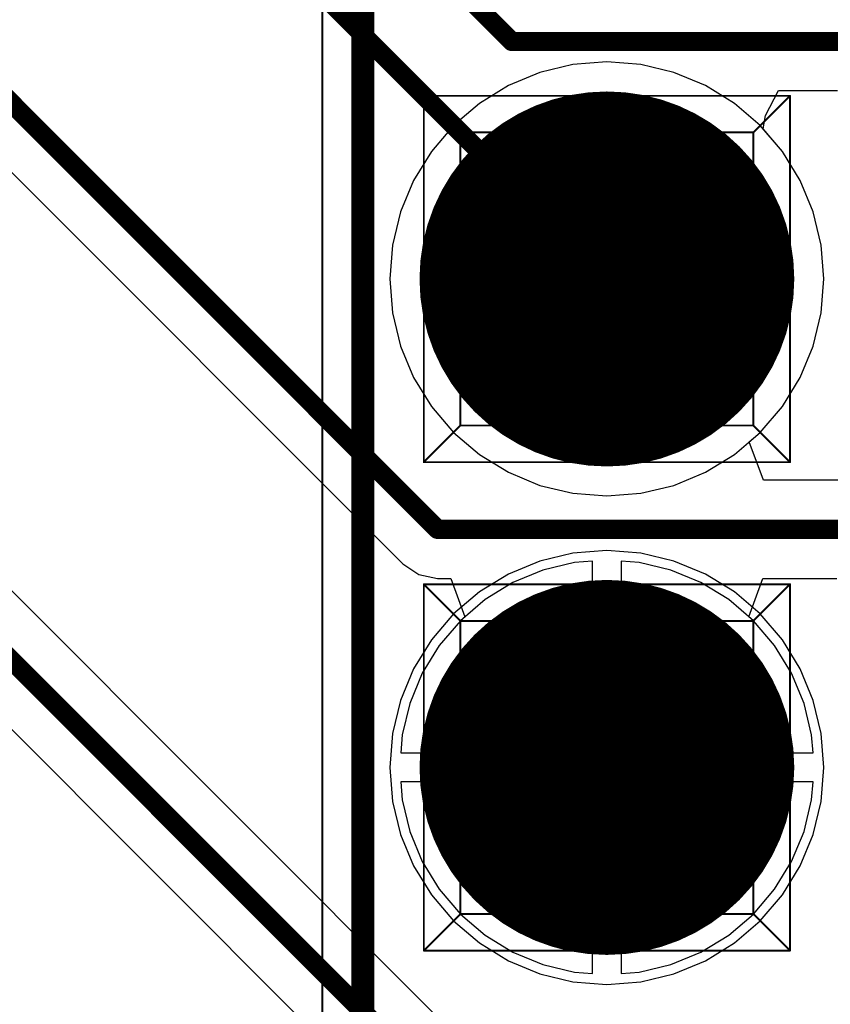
# Model space of a CAD drawing. Header units: millimetres. Extents: x 138 to 555, y 26 to 334.
# Tile 94 of 256: x 353 to 357.21, y 83.86 to 88.98. Entities that reach past the tile are written whole.
import ezdxf

# ---------------------------------------------------------------- set-up
doc = ezdxf.new("R2010")
doc.units = ezdxf.units.MM
for name, color, linetype in [('BottomLayer', 5, 'Continuous'), ('BottomSolder', 6, 'Continuous'), ('DrillDrawing', 1, 'Continuous'), ('Mechanical20', 56, 'Continuous'), ('Mechanical27', 56, 'Continuous'), ('MidLayer1', 16, 'Continuous'), ('MidLayer2', 76, 'Continuous'), ('MidLayer3', 90, 'Continuous'), ('MidLayer4', 156, 'Continuous'), ('MultiLayer', 9, 'Continuous'), ('PadHoleLayer', 156, 'Continuous'), ('TopLayer', 1, 'Continuous'), ('TopOverlay', 2, 'Continuous'), ('TopSolder', 216, 'Continuous')]:
    doc.layers.add(name, color=color, linetype=linetype)

# ---------------------------------------------------------------- blocks, each defined once
blk = doc.blocks.new('CON_SAMTEC_TSW_120_07_G_D_933')
at = {"layer": 'BottomLayer', "const_width": 0.925}
for points in [[(-9.3525, 1.27, 1), (-8.4275, 1.27, 1)], [(-6.8125, 1.27, 1), (-5.8875, 1.27, 1)]]:
    blk.add_lwpolyline(points, format="xyb", close=True, dxfattribs=at)
at = {"layer": 'BottomSolder', "const_width": 0.975}
for points in [[(-9.3775, 1.27, 1), (-8.4025, 1.27, 1)], [(-6.8375, 1.27, 1), (-5.8625, 1.27, 1)]]:
    blk.add_lwpolyline(points, format="xyb", close=True, dxfattribs=at)
at = {"layer": 'Mechanical20', "const_width": 0.01}
blk.add_lwpolyline([(-25.62, 2.75), (25.62, 2.75)], dxfattribs=at)
at = {"layer": 'Mechanical27', "const_width": 0.01}
for points in [[(-25.4, 2.54), (25.4, 2.54)], [(-9.8425, 2.2225), (-9.8425, 0.3175)], [(-9.8425, 2.2225), (-7.9375, 2.2225)], [(-9.8425, 2.2225), (-9.652, 2.032)], [(-7.9375, 2.2225), (-8.128, 2.032)], [(-7.9375, 2.2225), (-7.9375, 0.3175)], [(-7.3025, 2.2225), (-7.3025, 0.3175)], [(-7.3025, 2.2225), (-5.3975, 2.2225)], [(-7.3025, 2.2225), (-7.112, 2.032)], [(-5.3975, 2.2225), (-5.588, 2.032)], [(-5.3975, 2.2225), (-5.3975, 0.3175)], [(-9.652, 2.032), (-8.128, 2.032)], [(-9.652, 2.032), (-9.652, 0.508)], [(-8.128, 2.032), (-8.128, 0.508)], [(-7.112, 2.032), (-5.588, 2.032)], [(-7.112, 2.032), (-7.112, 0.508)], [(-5.588, 2.032), (-5.588, 0.508)], [(-9.652, 0.508), (-9.8425, 0.3175)], [(-9.652, 0.508), (-8.128, 0.508)], [(-8.128, 0.508), (-7.9375, 0.3175)], [(-7.112, 0.508), (-7.3025, 0.3175)], [(-7.112, 0.508), (-5.588, 0.508)], [(-5.588, 0.508), (-5.3975, 0.3175)], [(-9.8425, 0.3175), (-7.9375, 0.3175)], [(-7.3025, 0.3175), (-5.3975, 0.3175)]]:
    blk.add_lwpolyline(points, dxfattribs=at)
at = {"layer": 'Mechanical27', "const_width": 0.005}
for points in [[(-9.845, 2.2225, 1), (-9.84, 2.2225, 1)], [(-9.845, 2.2225, 1), (-9.84, 2.2225, 1)], [(-9.845, 2.2225, 1), (-9.84, 2.2225, 1)], [(-7.94, 2.2225, 1), (-7.935, 2.2225, 1)], [(-7.94, 2.2225, 1), (-7.935, 2.2225, 1)], [(-7.94, 2.2225, 1), (-7.935, 2.2225, 1)], [(-7.305, 2.2225, 1), (-7.3, 2.2225, 1)], [(-7.305, 2.2225, 1), (-7.3, 2.2225, 1)], [(-7.305, 2.2225, 1), (-7.3, 2.2225, 1)], [(-5.4, 2.2225, 1), (-5.395, 2.2225, 1)], [(-5.4, 2.2225, 1), (-5.395, 2.2225, 1)], [(-5.4, 2.2225, 1), (-5.395, 2.2225, 1)], [(-9.6545, 2.032, 1), (-9.6495, 2.032, 1)], [(-9.6545, 2.032, 1), (-9.6495, 2.032, 1)], [(-9.6545, 2.032, 1), (-9.6495, 2.032, 1)], [(-8.1305, 2.032, 1), (-8.1255, 2.032, 1)], [(-8.1305, 2.032, 1), (-8.1255, 2.032, 1)], [(-8.1305, 2.032, 1), (-8.1255, 2.032, 1)], [(-7.1145, 2.032, 1), (-7.1095, 2.032, 1)], [(-7.1145, 2.032, 1), (-7.1095, 2.032, 1)], [(-7.1145, 2.032, 1), (-7.1095, 2.032, 1)], [(-5.5905, 2.032, 1), (-5.5855, 2.032, 1)], [(-5.5905, 2.032, 1), (-5.5855, 2.032, 1)], [(-5.5905, 2.032, 1), (-5.5855, 2.032, 1)], [(-9.6545, 0.508, 1), (-9.6495, 0.508, 1)], [(-9.6545, 0.508, 1), (-9.6495, 0.508, 1)], [(-9.6545, 0.508, 1), (-9.6495, 0.508, 1)], [(-8.1305, 0.508, 1), (-8.1255, 0.508, 1)], [(-8.1305, 0.508, 1), (-8.1255, 0.508, 1)], [(-8.1305, 0.508, 1), (-8.1255, 0.508, 1)], [(-7.1145, 0.508, 1), (-7.1095, 0.508, 1)], [(-7.1145, 0.508, 1), (-7.1095, 0.508, 1)], [(-7.1145, 0.508, 1), (-7.1095, 0.508, 1)], [(-5.5905, 0.508, 1), (-5.5855, 0.508, 1)], [(-5.5905, 0.508, 1), (-5.5855, 0.508, 1)], [(-5.5905, 0.508, 1), (-5.5855, 0.508, 1)], [(-9.845, 0.3175, 1), (-9.84, 0.3175, 1)], [(-9.845, 0.3175, 1), (-9.84, 0.3175, 1)], [(-9.845, 0.3175, 1), (-9.84, 0.3175, 1)], [(-7.94, 0.3175, 1), (-7.935, 0.3175, 1)], [(-7.94, 0.3175, 1), (-7.935, 0.3175, 1)], [(-7.94, 0.3175, 1), (-7.935, 0.3175, 1)], [(-7.305, 0.3175, 1), (-7.3, 0.3175, 1)], [(-7.305, 0.3175, 1), (-7.3, 0.3175, 1)], [(-7.305, 0.3175, 1), (-7.3, 0.3175, 1)], [(-5.4, 0.3175, 1), (-5.395, 0.3175, 1)], [(-5.4, 0.3175, 1), (-5.395, 0.3175, 1)], [(-5.4, 0.3175, 1), (-5.395, 0.3175, 1)]]:
    blk.add_lwpolyline(points, format="xyb", close=True, dxfattribs=at)
at = {"layer": 'MidLayer1', "const_width": 0.925}
for points in [[(-9.3525, 1.27, 1), (-8.4275, 1.27, 1)], [(-6.8125, 1.27, 1), (-5.8875, 1.27, 1)]]:
    blk.add_lwpolyline(points, format="xyb", close=True, dxfattribs=at)
at = {"layer": 'MidLayer2', "const_width": 0.925}
for points in [[(-9.3525, 1.27, 1), (-8.4275, 1.27, 1)], [(-6.8125, 1.27, 1), (-5.8875, 1.27, 1)]]:
    blk.add_lwpolyline(points, format="xyb", close=True, dxfattribs=at)
at = {"layer": 'MidLayer3', "const_width": 0.925}
for points in [[(-9.3525, 1.27, 1), (-8.4275, 1.27, 1)], [(-6.8125, 1.27, 1), (-5.8875, 1.27, 1)]]:
    blk.add_lwpolyline(points, format="xyb", close=True, dxfattribs=at)
at = {"layer": 'MidLayer4', "const_width": 0.925}
for points in [[(-9.3525, 1.27, 1), (-8.4275, 1.27, 1)], [(-6.8125, 1.27, 1), (-5.8875, 1.27, 1)]]:
    blk.add_lwpolyline(points, format="xyb", close=True, dxfattribs=at)
at = {"layer": 'MultiLayer', "const_width": 0.925}
for points in [[(-9.3525, 1.27, 1), (-8.4275, 1.27, 1)], [(-6.8125, 1.27, 1), (-5.8875, 1.27, 1)]]:
    blk.add_lwpolyline(points, format="xyb", close=True, dxfattribs=at)
at = {"layer": 'PadHoleLayer', "const_width": 0.5}
for points in [[(-9.14, 1.27, 1), (-8.64, 1.27, 1)], [(-6.6, 1.27, 1), (-6.1, 1.27, 1)]]:
    blk.add_lwpolyline(points, format="xyb", close=True, dxfattribs=at)
at = {"layer": 'TopLayer', "const_width": 0.925}
for points in [[(-9.3525, 1.27, 1), (-8.4275, 1.27, 1)], [(-6.8125, 1.27, 1), (-5.8875, 1.27, 1)]]:
    blk.add_lwpolyline(points, format="xyb", close=True, dxfattribs=at)
at = {"layer": 'TopOverlay', "const_width": 0.12}
blk.add_lwpolyline([(-25.4, 2.54), (25.4, 2.54)], dxfattribs=at)
at = {"layer": 'TopSolder', "const_width": 0.975}
for points in [[(-9.3775, 1.27, 1), (-8.4025, 1.27, 1)], [(-6.8375, 1.27, 1), (-5.8625, 1.27, 1)]]:
    blk.add_lwpolyline(points, format="xyb", close=True, dxfattribs=at)

msp = doc.modelspace()

# ---------------------------------------------------------------- linework, layer by layer
at = {"layer": 'BottomLayer'}
for p, q in [((351.6337, 89.5057), (354.9891, 86.1502)), ((356.8756, 88.4827), (356.943, 88.6126)), ((356.943, 88.6126), (357.2498, 88.6126)), ((356.8636, 88.4126), (356.8756, 88.4827)), ((356.9634, 88.2957), (356.8636, 88.4126)), ((357.0559, 88.1447), (356.9634, 88.2957)), ((357.1237, 87.9811), (357.0559, 88.1447)), ((357.165, 87.8089), (357.1237, 87.9811)), ((357.1789, 87.6324), (357.165, 87.8089)), ((357.165, 87.4559), (357.1789, 87.6324)), ((355.4559, 83.5075), (351.3663, 87.5971)), ((357.1237, 87.2837), (357.165, 87.4559)), ((350.9311, 87.3113), (355.0954, 83.147)), ((357.0559, 87.1201), (357.1237, 87.2837)), ((356.9634, 86.9691), (357.0559, 87.1201)), ((356.8484, 86.8344), (356.9634, 86.9691)), ((356.7909, 86.7853), (356.8484, 86.8344)), ((356.8647, 86.5853), (356.7909, 86.7853)), ((357.3524, 86.5853), (356.8647, 86.5853)), ((354.9891, 86.1502), (355.0718, 86.095)), ((355.0718, 86.095), (355.1694, 86.0756)), ((355.1694, 86.0756), (355.2384, 86.0756)), ((355.2384, 86.0756), (355.3122, 85.8756)), ((356.7887, 85.8756), (356.8625, 86.0756)), ((356.8625, 86.0756), (357.2468, 86.0756)), ((355.3122, 85.8756), (355.288, 85.8549)), ((356.8129, 85.8549), (356.7887, 85.8756)), ((355.288, 85.8549), (355.1781, 85.7262)), ((356.9228, 85.7262), (356.8129, 85.8549)), ((355.1781, 85.7262), (355.0897, 85.5819)), ((357.0112, 85.5819), (356.9228, 85.7262)), ((355.0897, 85.5819), (355.0249, 85.4256)), ((357.076, 85.4256), (357.0112, 85.5819)), ((355.0249, 85.4256), (354.9854, 85.2611)), ((357.1155, 85.2611), (357.076, 85.4256)), ((354.9854, 85.2611), (354.978, 85.1674)), ((357.1229, 85.1674), (357.1155, 85.2611)), ((354.978, 85.1674), (356.0505, 85.1674)), ((356.0505, 85.1674), (357.1229, 85.1674)), ((355.9755, 85.0174), (354.978, 85.0174)), ((354.978, 85.0174), (354.9854, 84.9237)), ((355.9755, 84.02), (355.9755, 85.0174)), ((357.1229, 85.0174), (356.1255, 85.0174)), ((356.1255, 85.0174), (356.1255, 84.02)), ((357.1155, 84.9237), (357.1229, 85.0174)), ((354.9854, 84.9237), (355.0249, 84.7592)), ((357.076, 84.7592), (357.1155, 84.9237)), ((355.0249, 84.7592), (355.0897, 84.6028)), ((357.0112, 84.6028), (357.076, 84.7592)), ((355.0897, 84.6028), (355.1781, 84.4586)), ((356.9228, 84.4586), (357.0112, 84.6028)), ((355.1781, 84.4586), (355.288, 84.3299)), ((356.8129, 84.3299), (356.9228, 84.4586)), ((355.288, 84.3299), (355.4166, 84.22)), ((356.6843, 84.22), (356.8129, 84.3299)), ((355.4166, 84.22), (355.5609, 84.1316)), ((356.54, 84.1316), (356.6843, 84.22)), ((355.5609, 84.1316), (355.7172, 84.0668)), ((356.3837, 84.0668), (356.54, 84.1316)), ((355.7172, 84.0668), (355.8818, 84.0273)), ((355.8818, 84.0273), (355.9755, 84.02)), ((356.1255, 84.02), (356.2191, 84.0273)), ((356.2191, 84.0273), (356.3837, 84.0668))]:
    msp.add_line(p, q, dxfattribs=at)
at = {"layer": 'BottomLayer', "const_width": 0.1}
for points in [[(352.8238, 91.5995), (355.5558, 88.8674)], [(352.3645, 91.3183), (356.0505, 87.6324)], [(351.8139, 89.6859), (355.1694, 86.3304)], [(355.5558, 88.8674), (357.3554, 88.8674)], [(351.1114, 87.4915), (356.0505, 82.5524)], [(355.1694, 86.3304), (357.3524, 86.3304)]]:
    msp.add_lwpolyline(points, dxfattribs=at)
at = {"layer": 'BottomLayer', "const_width": 0.05}
for points in [[(355.5308, 88.8674, 1), (355.5808, 88.8674, 1)], [(355.5308, 88.8674, 1), (355.5808, 88.8674, 1)], [(356.0255, 87.6324, 1), (356.0755, 87.6324, 1)], [(355.1444, 86.3304, 1), (355.1944, 86.3304, 1)], [(355.1444, 86.3304, 1), (355.1944, 86.3304, 1)]]:
    msp.add_lwpolyline(points, format="xyb", close=True, dxfattribs=at)
at = {"layer": 'DrillDrawing', "const_width": 0.0508}
for points in [[(355.7965, 87.8864), (356.3045, 87.8864)], [(355.7965, 87.8864), (356.0505, 87.3784)], [(356.0505, 87.3784), (356.3045, 87.8864)], [(355.7965, 85.3464), (356.3045, 85.3464)], [(355.7965, 85.3464), (356.0505, 84.8384)], [(356.0505, 84.8384), (356.3045, 85.3464)]]:
    msp.add_lwpolyline(points, dxfattribs=at)
at = {"layer": 'DrillDrawing', "const_width": 0.0254}
for points in [[(355.7838, 87.8864, 1), (355.8092, 87.8864, 1)], [(355.7838, 87.8864, 1), (355.8092, 87.8864, 1)], [(356.2918, 87.8864, 1), (356.3172, 87.8864, 1)], [(356.2918, 87.8864, 1), (356.3172, 87.8864, 1)], [(356.0378, 87.3784, 1), (356.0632, 87.3784, 1)], [(356.0378, 87.3784, 1), (356.0632, 87.3784, 1)], [(355.7838, 85.3464, 1), (355.8092, 85.3464, 1)], [(355.7838, 85.3464, 1), (355.8092, 85.3464, 1)], [(356.2918, 85.3464, 1), (356.3172, 85.3464, 1)], [(356.2918, 85.3464, 1), (356.3172, 85.3464, 1)], [(356.0378, 84.8384, 1), (356.0632, 84.8384, 1)], [(356.0378, 84.8384, 1), (356.0632, 84.8384, 1)]]:
    msp.add_lwpolyline(points, format="xyb", close=True, dxfattribs=at)
at = {"layer": 'MidLayer1'}
for p, q in [((355.8739, 88.747), (355.7017, 88.7056)), ((356.0505, 88.7609), (355.8739, 88.747)), ((356.227, 88.747), (356.0505, 88.7609)), ((356.3992, 88.7056), (356.227, 88.747)), ((355.7017, 88.7056), (355.5381, 88.6379)), ((356.5628, 88.6379), (356.3992, 88.7056)), ((355.5381, 88.6379), (355.3872, 88.5453)), ((356.7138, 88.5453), (356.5628, 88.6379)), ((355.3872, 88.5453), (355.2525, 88.4303)), ((356.8484, 88.4303), (356.7138, 88.5453)), ((355.2525, 88.4303), (355.1375, 88.2957)), ((356.9634, 88.2957), (356.8484, 88.4303)), ((355.1375, 88.2957), (355.045, 88.1447)), ((357.0559, 88.1447), (356.9634, 88.2957)), ((355.045, 88.1447), (354.9772, 87.9811)), ((357.1237, 87.9811), (357.0559, 88.1447)), ((354.9772, 87.9811), (354.9359, 87.8089)), ((357.165, 87.8089), (357.1237, 87.9811)), ((354.9359, 87.8089), (354.922, 87.6324)), ((357.1789, 87.6324), (357.165, 87.8089)), ((354.922, 87.6324), (354.9359, 87.4559)), ((357.165, 87.4559), (357.1789, 87.6324)), ((354.9359, 87.4559), (354.9772, 87.2837)), ((357.1237, 87.2837), (357.165, 87.4559)), ((354.9772, 87.2837), (355.045, 87.1201)), ((357.0559, 87.1201), (357.1237, 87.2837)), ((355.045, 87.1201), (355.1375, 86.9691)), ((356.9634, 86.9691), (357.0559, 87.1201)), ((355.1375, 86.9691), (355.2525, 86.8344)), ((356.8484, 86.8344), (356.9634, 86.9691)), ((355.2525, 86.8344), (355.3872, 86.7194)), ((356.7138, 86.7194), (356.8484, 86.8344)), ((355.3872, 86.7194), (355.5381, 86.6269)), ((356.5628, 86.6269), (356.7138, 86.7194)), ((355.5381, 86.6269), (355.7017, 86.5591)), ((356.3992, 86.5591), (356.5628, 86.6269)), ((355.7017, 86.5591), (355.8739, 86.5178)), ((356.227, 86.5178), (356.3992, 86.5591)), ((355.8739, 86.5178), (356.0505, 86.5039)), ((356.0505, 86.5039), (356.227, 86.5178)), ((355.8739, 86.207), (355.7017, 86.1656)), ((356.0505, 86.2209), (355.8739, 86.207)), ((356.227, 86.207), (356.0505, 86.2209)), ((356.3992, 86.1656), (356.227, 86.207)), ((355.7017, 86.1656), (355.5381, 86.0979)), ((356.5628, 86.0979), (356.3992, 86.1656)), ((355.5381, 86.0979), (355.3872, 86.0053)), ((356.7138, 86.0053), (356.5628, 86.0979)), ((355.3872, 86.0053), (355.2525, 85.8903)), ((356.8484, 85.8903), (356.7138, 86.0053)), ((355.2525, 85.8903), (355.1375, 85.7557)), ((356.9634, 85.7557), (356.8484, 85.8903)), ((355.1375, 85.7557), (355.045, 85.6047)), ((357.0559, 85.6047), (356.9634, 85.7557)), ((355.045, 85.6047), (354.9772, 85.4411)), ((357.1237, 85.4411), (357.0559, 85.6047)), ((354.9772, 85.4411), (354.9359, 85.2689)), ((357.165, 85.2689), (357.1237, 85.4411)), ((354.9359, 85.2689), (354.922, 85.0924)), ((357.1789, 85.0924), (357.165, 85.2689)), ((354.922, 85.0924), (354.9359, 84.9159)), ((357.165, 84.9159), (357.1789, 85.0924)), ((354.9359, 84.9159), (354.9772, 84.7437)), ((357.1237, 84.7437), (357.165, 84.9159)), ((354.9772, 84.7437), (355.045, 84.5801)), ((357.0559, 84.5801), (357.1237, 84.7437)), ((355.045, 84.5801), (355.1375, 84.4291)), ((356.9634, 84.4291), (357.0559, 84.5801)), ((355.1375, 84.4291), (355.2525, 84.2944)), ((356.8484, 84.2944), (356.9634, 84.4291)), ((355.2525, 84.2944), (355.3872, 84.1794)), ((356.7138, 84.1794), (356.8484, 84.2944)), ((355.3872, 84.1794), (355.5381, 84.0869)), ((356.5628, 84.0869), (356.7138, 84.1794)), ((355.5381, 84.0869), (355.7017, 84.0191)), ((356.3992, 84.0191), (356.5628, 84.0869)), ((355.7017, 84.0191), (355.8739, 83.9778)), ((355.8739, 83.9778), (356.0505, 83.9639)), ((356.0505, 83.9639), (356.227, 83.9778)), ((356.227, 83.9778), (356.3992, 84.0191))]:
    msp.add_line(p, q, dxfattribs=at)
at = {"layer": 'MidLayer2'}
for p, q in [((355.8739, 88.747), (355.7017, 88.7056)), ((356.0505, 88.7609), (355.8739, 88.747)), ((356.227, 88.747), (356.0505, 88.7609)), ((356.3992, 88.7056), (356.227, 88.747)), ((355.7017, 88.7056), (355.5381, 88.6379)), ((356.5628, 88.6379), (356.3992, 88.7056)), ((355.5381, 88.6379), (355.3872, 88.5453)), ((356.7138, 88.5453), (356.5628, 88.6379)), ((355.3872, 88.5453), (355.2525, 88.4303)), ((356.8484, 88.4303), (356.7138, 88.5453)), ((355.2525, 88.4303), (355.1375, 88.2957)), ((356.9634, 88.2957), (356.8484, 88.4303)), ((355.1375, 88.2957), (355.045, 88.1447)), ((357.0559, 88.1447), (356.9634, 88.2957)), ((355.045, 88.1447), (354.9772, 87.9811)), ((357.1237, 87.9811), (357.0559, 88.1447)), ((354.9772, 87.9811), (354.9359, 87.8089)), ((357.165, 87.8089), (357.1237, 87.9811)), ((354.9359, 87.8089), (354.922, 87.6324)), ((357.1789, 87.6324), (357.165, 87.8089)), ((354.922, 87.6324), (354.9359, 87.4559)), ((357.165, 87.4559), (357.1789, 87.6324)), ((354.9359, 87.4559), (354.9772, 87.2837)), ((357.1237, 87.2837), (357.165, 87.4559)), ((354.9772, 87.2837), (355.045, 87.1201)), ((357.0559, 87.1201), (357.1237, 87.2837)), ((355.045, 87.1201), (355.1375, 86.9691)), ((356.9634, 86.9691), (357.0559, 87.1201)), ((355.1375, 86.9691), (355.2525, 86.8344)), ((356.8484, 86.8344), (356.9634, 86.9691)), ((355.2525, 86.8344), (355.3872, 86.7194)), ((356.7138, 86.7194), (356.8484, 86.8344)), ((355.3872, 86.7194), (355.5381, 86.6269)), ((356.5628, 86.6269), (356.7138, 86.7194)), ((355.5381, 86.6269), (355.7017, 86.5591)), ((356.3992, 86.5591), (356.5628, 86.6269)), ((355.7017, 86.5591), (355.8739, 86.5178)), ((356.227, 86.5178), (356.3992, 86.5591)), ((355.8739, 86.5178), (356.0505, 86.5039)), ((356.0505, 86.5039), (356.227, 86.5178)), ((355.8818, 86.1574), (355.7172, 86.1179)), ((355.9755, 86.1648), (355.8818, 86.1574)), ((355.9755, 85.1674), (355.9755, 86.1648)), ((356.2191, 86.1574), (356.1255, 86.1648)), ((356.1255, 86.1648), (356.1255, 85.1674)), ((356.3837, 86.1179), (356.2191, 86.1574)), ((355.7172, 86.1179), (355.5609, 86.0532)), ((356.54, 86.0532), (356.3837, 86.1179)), ((355.5609, 86.0532), (355.4166, 85.9648)), ((356.6843, 85.9648), (356.54, 86.0532)), ((355.4166, 85.9648), (355.288, 85.8549)), ((356.8129, 85.8549), (356.6843, 85.9648)), ((355.288, 85.8549), (355.1781, 85.7262)), ((356.9228, 85.7262), (356.8129, 85.8549)), ((355.1781, 85.7262), (355.0897, 85.5819)), ((357.0112, 85.5819), (356.9228, 85.7262)), ((355.0897, 85.5819), (355.0249, 85.4256)), ((357.076, 85.4256), (357.0112, 85.5819)), ((355.0249, 85.4256), (354.9854, 85.2611)), ((357.1155, 85.2611), (357.076, 85.4256)), ((354.9854, 85.2611), (354.978, 85.1674)), ((357.1229, 85.1674), (357.1155, 85.2611)), ((354.978, 85.1674), (355.9755, 85.1674)), ((356.1255, 85.1674), (357.1229, 85.1674)), ((355.9755, 85.0174), (354.978, 85.0174)), ((354.978, 85.0174), (354.9854, 84.9237)), ((355.9755, 84.02), (355.9755, 85.0174)), ((357.1229, 85.0174), (356.1255, 85.0174)), ((356.1255, 85.0174), (356.1255, 84.02)), ((357.1155, 84.9237), (357.1229, 85.0174)), ((354.9854, 84.9237), (355.0249, 84.7592)), ((357.076, 84.7592), (357.1155, 84.9237)), ((355.0249, 84.7592), (355.0897, 84.6028)), ((357.0112, 84.6028), (357.076, 84.7592)), ((355.0897, 84.6028), (355.1781, 84.4586)), ((356.9228, 84.4586), (357.0112, 84.6028)), ((355.1781, 84.4586), (355.288, 84.3299)), ((356.8129, 84.3299), (356.9228, 84.4586)), ((355.288, 84.3299), (355.4166, 84.22)), ((356.6843, 84.22), (356.8129, 84.3299)), ((355.4166, 84.22), (355.5609, 84.1316)), ((356.54, 84.1316), (356.6843, 84.22)), ((355.5609, 84.1316), (355.7172, 84.0668)), ((356.3837, 84.0668), (356.54, 84.1316)), ((355.7172, 84.0668), (355.8818, 84.0273)), ((355.8818, 84.0273), (355.9755, 84.02)), ((356.1255, 84.02), (356.2191, 84.0273)), ((356.2191, 84.0273), (356.3837, 84.0668))]:
    msp.add_line(p, q, dxfattribs=at)
at = {"layer": 'MidLayer3'}
for p, q in [((355.8739, 88.747), (355.7017, 88.7056)), ((356.0505, 88.7609), (355.8739, 88.747)), ((356.227, 88.747), (356.0505, 88.7609)), ((356.3992, 88.7056), (356.227, 88.747)), ((355.7017, 88.7056), (355.5381, 88.6379)), ((356.5628, 88.6379), (356.3992, 88.7056)), ((355.5381, 88.6379), (355.3872, 88.5453)), ((356.7138, 88.5453), (356.5628, 88.6379)), ((355.3872, 88.5453), (355.2525, 88.4303)), ((356.8484, 88.4303), (356.7138, 88.5453)), ((355.2525, 88.4303), (355.1375, 88.2957)), ((356.9634, 88.2957), (356.8484, 88.4303)), ((355.1375, 88.2957), (355.045, 88.1447)), ((357.0559, 88.1447), (356.9634, 88.2957)), ((355.045, 88.1447), (354.9772, 87.9811)), ((357.1237, 87.9811), (357.0559, 88.1447)), ((354.9772, 87.9811), (354.9359, 87.8089)), ((357.165, 87.8089), (357.1237, 87.9811)), ((354.9359, 87.8089), (354.922, 87.6324)), ((357.1789, 87.6324), (357.165, 87.8089)), ((354.922, 87.6324), (354.9359, 87.4559)), ((357.165, 87.4559), (357.1789, 87.6324)), ((354.9359, 87.4559), (354.9772, 87.2837)), ((357.1237, 87.2837), (357.165, 87.4559)), ((354.9772, 87.2837), (355.045, 87.1201)), ((357.0559, 87.1201), (357.1237, 87.2837)), ((355.045, 87.1201), (355.1375, 86.9691)), ((356.9634, 86.9691), (357.0559, 87.1201)), ((355.1375, 86.9691), (355.2525, 86.8344)), ((356.8484, 86.8344), (356.9634, 86.9691)), ((355.2525, 86.8344), (355.3872, 86.7194)), ((356.7138, 86.7194), (356.8484, 86.8344)), ((355.3872, 86.7194), (355.5381, 86.6269)), ((356.5628, 86.6269), (356.7138, 86.7194)), ((355.5381, 86.6269), (355.7017, 86.5591)), ((356.3992, 86.5591), (356.5628, 86.6269)), ((355.7017, 86.5591), (355.8739, 86.5178)), ((356.227, 86.5178), (356.3992, 86.5591)), ((355.8739, 86.5178), (356.0505, 86.5039)), ((356.0505, 86.5039), (356.227, 86.5178)), ((355.8818, 86.1574), (355.7172, 86.1179)), ((355.9755, 86.1648), (355.8818, 86.1574)), ((355.9755, 85.1674), (355.9755, 86.1648)), ((356.2191, 86.1574), (356.1255, 86.1648)), ((356.1255, 86.1648), (356.1255, 85.1674)), ((356.3837, 86.1179), (356.2191, 86.1574)), ((355.7172, 86.1179), (355.5609, 86.0532)), ((356.54, 86.0532), (356.3837, 86.1179)), ((355.5609, 86.0532), (355.4166, 85.9648)), ((356.6843, 85.9648), (356.54, 86.0532)), ((355.4166, 85.9648), (355.288, 85.8549)), ((356.8129, 85.8549), (356.6843, 85.9648)), ((355.288, 85.8549), (355.1781, 85.7262)), ((356.9228, 85.7262), (356.8129, 85.8549)), ((355.1781, 85.7262), (355.0897, 85.5819)), ((357.0112, 85.5819), (356.9228, 85.7262)), ((355.0897, 85.5819), (355.0249, 85.4256)), ((357.076, 85.4256), (357.0112, 85.5819)), ((355.0249, 85.4256), (354.9854, 85.2611)), ((357.1155, 85.2611), (357.076, 85.4256)), ((354.9854, 85.2611), (354.978, 85.1674)), ((357.1229, 85.1674), (357.1155, 85.2611)), ((354.978, 85.1674), (355.9755, 85.1674)), ((356.1255, 85.1674), (357.1229, 85.1674)), ((355.9755, 85.0174), (354.978, 85.0174)), ((354.978, 85.0174), (354.9854, 84.9237)), ((355.9755, 84.02), (355.9755, 85.0174)), ((357.1229, 85.0174), (356.1255, 85.0174)), ((356.1255, 85.0174), (356.1255, 84.02)), ((357.1155, 84.9237), (357.1229, 85.0174)), ((354.9854, 84.9237), (355.0249, 84.7592)), ((357.076, 84.7592), (357.1155, 84.9237)), ((355.0249, 84.7592), (355.0897, 84.6028)), ((357.0112, 84.6028), (357.076, 84.7592)), ((355.0897, 84.6028), (355.1781, 84.4586)), ((356.9228, 84.4586), (357.0112, 84.6028)), ((355.1781, 84.4586), (355.288, 84.3299)), ((356.8129, 84.3299), (356.9228, 84.4586)), ((355.288, 84.3299), (355.4166, 84.22)), ((356.6843, 84.22), (356.8129, 84.3299)), ((355.4166, 84.22), (355.5609, 84.1316)), ((356.54, 84.1316), (356.6843, 84.22)), ((355.5609, 84.1316), (355.7172, 84.0668)), ((356.3837, 84.0668), (356.54, 84.1316)), ((355.7172, 84.0668), (355.8818, 84.0273)), ((355.8818, 84.0273), (355.9755, 84.02)), ((356.1255, 84.02), (356.2191, 84.0273)), ((356.2191, 84.0273), (356.3837, 84.0668))]:
    msp.add_line(p, q, dxfattribs=at)
at = {"layer": 'MidLayer4'}
for p, q in [((355.8739, 88.747), (355.7017, 88.7056)), ((356.0505, 88.7609), (355.8739, 88.747)), ((356.227, 88.747), (356.0505, 88.7609)), ((356.3992, 88.7056), (356.227, 88.747)), ((355.7017, 88.7056), (355.5381, 88.6379)), ((356.5628, 88.6379), (356.3992, 88.7056)), ((355.5381, 88.6379), (355.3872, 88.5453)), ((356.7138, 88.5453), (356.5628, 88.6379)), ((355.3872, 88.5453), (355.2525, 88.4303)), ((356.8484, 88.4303), (356.7138, 88.5453)), ((355.2525, 88.4303), (355.1375, 88.2957)), ((356.9634, 88.2957), (356.8484, 88.4303)), ((355.1375, 88.2957), (355.045, 88.1447)), ((357.0559, 88.1447), (356.9634, 88.2957)), ((355.045, 88.1447), (354.9772, 87.9811)), ((357.1237, 87.9811), (357.0559, 88.1447)), ((354.9772, 87.9811), (354.9359, 87.8089)), ((357.165, 87.8089), (357.1237, 87.9811)), ((354.9359, 87.8089), (354.922, 87.6324)), ((357.1789, 87.6324), (357.165, 87.8089)), ((354.922, 87.6324), (354.9359, 87.4559)), ((357.165, 87.4559), (357.1789, 87.6324)), ((354.9359, 87.4559), (354.9772, 87.2837)), ((357.1237, 87.2837), (357.165, 87.4559)), ((354.9772, 87.2837), (355.045, 87.1201)), ((357.0559, 87.1201), (357.1237, 87.2837)), ((355.045, 87.1201), (355.1375, 86.9691)), ((356.9634, 86.9691), (357.0559, 87.1201)), ((355.1375, 86.9691), (355.2525, 86.8344)), ((356.8484, 86.8344), (356.9634, 86.9691)), ((355.2525, 86.8344), (355.3872, 86.7194)), ((356.7138, 86.7194), (356.8484, 86.8344)), ((355.3872, 86.7194), (355.5381, 86.6269)), ((356.5628, 86.6269), (356.7138, 86.7194)), ((355.5381, 86.6269), (355.7017, 86.5591)), ((356.3992, 86.5591), (356.5628, 86.6269)), ((355.7017, 86.5591), (355.8739, 86.5178)), ((356.227, 86.5178), (356.3992, 86.5591)), ((355.8739, 86.5178), (356.0505, 86.5039)), ((356.0505, 86.5039), (356.227, 86.5178)), ((355.8739, 86.207), (355.7017, 86.1656)), ((356.0505, 86.2209), (355.8739, 86.207)), ((356.227, 86.207), (356.0505, 86.2209)), ((356.3992, 86.1656), (356.227, 86.207)), ((355.7017, 86.1656), (355.5381, 86.0979)), ((356.5628, 86.0979), (356.3992, 86.1656)), ((355.5381, 86.0979), (355.3872, 86.0053)), ((356.7138, 86.0053), (356.5628, 86.0979)), ((355.3872, 86.0053), (355.2525, 85.8903)), ((356.8484, 85.8903), (356.7138, 86.0053)), ((355.2525, 85.8903), (355.1375, 85.7557)), ((356.9634, 85.7557), (356.8484, 85.8903)), ((355.1375, 85.7557), (355.045, 85.6047)), ((357.0559, 85.6047), (356.9634, 85.7557)), ((355.045, 85.6047), (354.9772, 85.4411)), ((357.1237, 85.4411), (357.0559, 85.6047)), ((354.9772, 85.4411), (354.9359, 85.2689)), ((357.165, 85.2689), (357.1237, 85.4411)), ((354.9359, 85.2689), (354.922, 85.0924)), ((357.1789, 85.0924), (357.165, 85.2689)), ((354.922, 85.0924), (354.9359, 84.9159)), ((357.165, 84.9159), (357.1789, 85.0924)), ((354.9359, 84.9159), (354.9772, 84.7437)), ((357.1237, 84.7437), (357.165, 84.9159)), ((354.9772, 84.7437), (355.045, 84.5801)), ((357.0559, 84.5801), (357.1237, 84.7437)), ((355.045, 84.5801), (355.1375, 84.4291)), ((356.9634, 84.4291), (357.0559, 84.5801)), ((355.1375, 84.4291), (355.2525, 84.2944)), ((356.8484, 84.2944), (356.9634, 84.4291)), ((355.2525, 84.2944), (355.3872, 84.1794)), ((356.7138, 84.1794), (356.8484, 84.2944)), ((355.3872, 84.1794), (355.5381, 84.0869)), ((356.5628, 84.0869), (356.7138, 84.1794)), ((355.5381, 84.0869), (355.7017, 84.0191)), ((356.3992, 84.0191), (356.5628, 84.0869)), ((355.7017, 84.0191), (355.8739, 83.9778)), ((355.8739, 83.9778), (356.0505, 83.9639)), ((356.0505, 83.9639), (356.227, 83.9778)), ((356.227, 83.9778), (356.3992, 84.0191))]:
    msp.add_line(p, q, dxfattribs=at)
at = {"layer": 'TopLayer'}
for p, q in [((355.8739, 88.747), (355.7017, 88.7056)), ((356.0505, 88.7609), (355.8739, 88.747)), ((356.227, 88.747), (356.0505, 88.7609)), ((356.3992, 88.7056), (356.227, 88.747)), ((355.7017, 88.7056), (355.5381, 88.6379)), ((356.5628, 88.6379), (356.3992, 88.7056)), ((355.5381, 88.6379), (355.3872, 88.5453)), ((356.7138, 88.5453), (356.5628, 88.6379)), ((355.3872, 88.5453), (355.2525, 88.4303)), ((356.8484, 88.4303), (356.7138, 88.5453)), ((355.2525, 88.4303), (355.1375, 88.2957)), ((356.9634, 88.2957), (356.8484, 88.4303)), ((355.1375, 88.2957), (355.045, 88.1447)), ((357.0559, 88.1447), (356.9634, 88.2957)), ((355.045, 88.1447), (354.9772, 87.9811)), ((357.1237, 87.9811), (357.0559, 88.1447)), ((354.9772, 87.9811), (354.9359, 87.8089)), ((357.165, 87.8089), (357.1237, 87.9811)), ((354.9359, 87.8089), (354.922, 87.6324)), ((357.1789, 87.6324), (357.165, 87.8089)), ((354.922, 87.6324), (354.9359, 87.4559)), ((357.165, 87.4559), (357.1789, 87.6324)), ((354.9359, 87.4559), (354.9772, 87.2837)), ((357.1237, 87.2837), (357.165, 87.4559)), ((354.9772, 87.2837), (355.045, 87.1201)), ((357.0559, 87.1201), (357.1237, 87.2837)), ((355.045, 87.1201), (355.1375, 86.9691)), ((356.9634, 86.9691), (357.0559, 87.1201)), ((355.1375, 86.9691), (355.2525, 86.8344)), ((356.8484, 86.8344), (356.9634, 86.9691)), ((355.2525, 86.8344), (355.3872, 86.7194)), ((356.7138, 86.7194), (356.8484, 86.8344)), ((355.3872, 86.7194), (355.5381, 86.6269)), ((356.5628, 86.6269), (356.7138, 86.7194)), ((355.5381, 86.6269), (355.7017, 86.5591)), ((356.3992, 86.5591), (356.5628, 86.6269)), ((355.7017, 86.5591), (355.8739, 86.5178)), ((356.227, 86.5178), (356.3992, 86.5591)), ((355.8739, 86.5178), (356.0505, 86.5039)), ((356.0505, 86.5039), (356.227, 86.5178)), ((355.8818, 86.1574), (355.7172, 86.1179)), ((355.9755, 86.1648), (355.8818, 86.1574)), ((355.9755, 85.1674), (355.9755, 86.1648)), ((356.2191, 86.1574), (356.1255, 86.1648)), ((356.1255, 86.1648), (356.1255, 85.1674)), ((356.3837, 86.1179), (356.2191, 86.1574)), ((355.7172, 86.1179), (355.5609, 86.0532)), ((356.54, 86.0532), (356.3837, 86.1179)), ((355.5609, 86.0532), (355.4166, 85.9648)), ((356.6843, 85.9648), (356.54, 86.0532)), ((355.4166, 85.9648), (355.288, 85.8549)), ((356.8129, 85.8549), (356.6843, 85.9648)), ((355.288, 85.8549), (355.1781, 85.7262)), ((356.9228, 85.7262), (356.8129, 85.8549)), ((355.1781, 85.7262), (355.0897, 85.5819)), ((357.0112, 85.5819), (356.9228, 85.7262)), ((355.0897, 85.5819), (355.0249, 85.4256)), ((357.076, 85.4256), (357.0112, 85.5819)), ((355.0249, 85.4256), (354.9854, 85.2611)), ((357.1155, 85.2611), (357.076, 85.4256)), ((354.9854, 85.2611), (354.978, 85.1674)), ((357.1229, 85.1674), (357.1155, 85.2611)), ((354.978, 85.1674), (355.9755, 85.1674)), ((356.1255, 85.1674), (357.1229, 85.1674)), ((355.9755, 85.0174), (354.978, 85.0174)), ((354.978, 85.0174), (354.9854, 84.9237)), ((355.9755, 84.02), (355.9755, 85.0174)), ((357.1229, 85.0174), (356.1255, 85.0174)), ((356.1255, 85.0174), (356.1255, 84.02)), ((357.1155, 84.9237), (357.1229, 85.0174)), ((354.9854, 84.9237), (355.0249, 84.7592)), ((357.076, 84.7592), (357.1155, 84.9237)), ((355.0249, 84.7592), (355.0897, 84.6028)), ((357.0112, 84.6028), (357.076, 84.7592)), ((355.0897, 84.6028), (355.1781, 84.4586)), ((356.9228, 84.4586), (357.0112, 84.6028)), ((355.1781, 84.4586), (355.288, 84.3299)), ((356.8129, 84.3299), (356.9228, 84.4586)), ((355.288, 84.3299), (355.4166, 84.22)), ((356.6843, 84.22), (356.8129, 84.3299)), ((355.4166, 84.22), (355.5609, 84.1316)), ((356.54, 84.1316), (356.6843, 84.22)), ((355.5609, 84.1316), (355.7172, 84.0668)), ((356.3837, 84.0668), (356.54, 84.1316)), ((355.7172, 84.0668), (355.8818, 84.0273)), ((355.8818, 84.0273), (355.9755, 84.02)), ((356.1255, 84.02), (356.2191, 84.0273)), ((356.2191, 84.0273), (356.3837, 84.0668))]:
    msp.add_line(p, q, dxfattribs=at)

# ---------------------------------------------------------------- block references
at = {"rotation": 90}
msp.add_blockref('CON_SAMTEC_TSW_120_07_G_D_933', (357.3205, 93.9824), dxfattribs=at)

doc.saveas('drawing.dxf')
